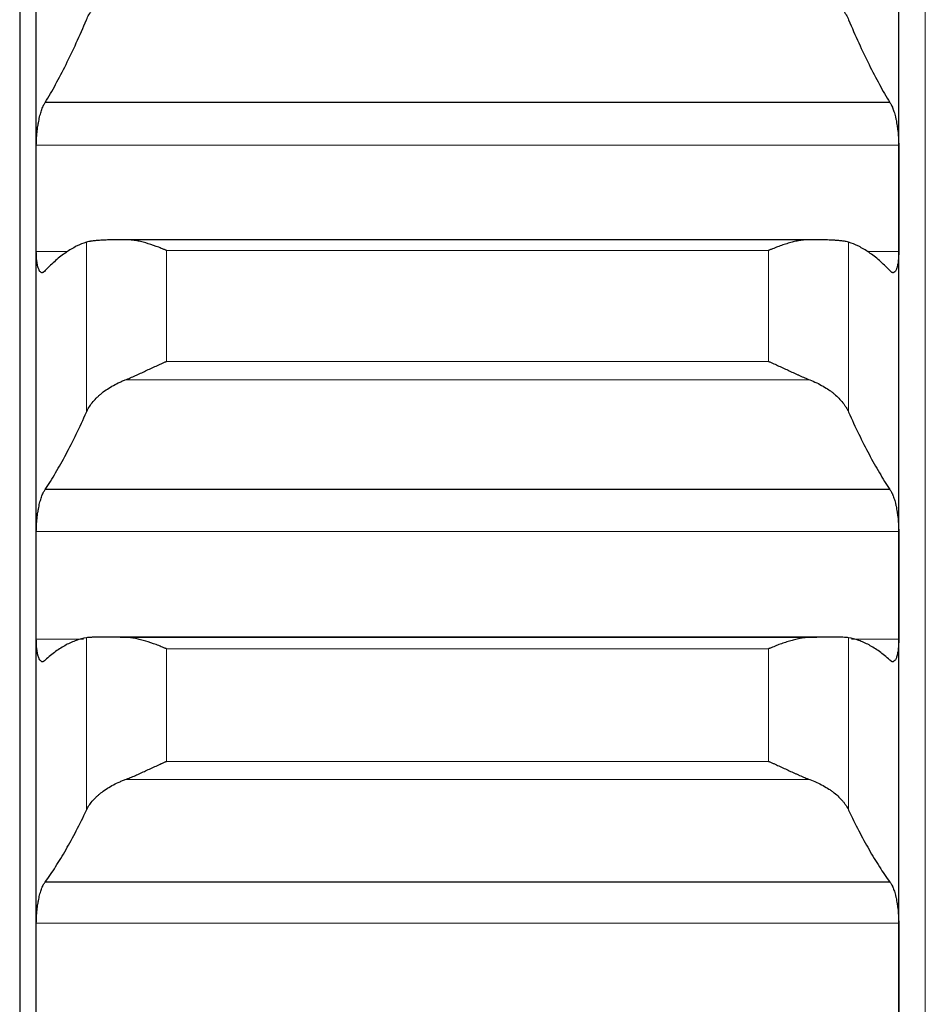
# Model space of a CAD drawing. Header units: inches. Extents: x 0 to 17820, y -10 to 12600.
# Tile 60 of 256: x 6500 to 6554, y 4133 to 4192. Entities that reach past the tile are written whole.
import ezdxf

# ---------------------------------------------------------------- set-up
doc = ezdxf.new("R2010")
doc.units = ezdxf.units.IN
doc.layers.add('1', color=7, linetype='Continuous', true_color=0xffffff)

msp = doc.modelspace()

# ---------------------------------------------------------------- linework, layer by layer
at = {"layer": '1', "color": 110, "linetype": 'Continuous', "lineweight": 13}
for p, q in [((6554.434, 4571.589), (6554.434, 3956.589)), ((6552.831, 4184.465), (6500.836, 4184.465)), ((6503.86, 4168.374), (6503.86, 4178.623)), ((6549.807, 4168.374), (6549.807, 4178.623)), ((6502.734, 4178.057), (6500.836, 4178.057)), ((6544.978, 4178.121), (6508.69, 4178.121)), ((6508.69, 4171.428), (6508.69, 4178.121)), ((6544.978, 4171.428), (6544.978, 4178.121)), ((6552.831, 4178.057), (6550.929, 4178.057)), ((6544.978, 4171.428), (6508.69, 4171.428)), ((6547.465, 4170.318), (6506.202, 4170.318)), ((6552.831, 4161.169), (6500.836, 4161.169)), ((6503.69, 4154.667), (6500.836, 4154.667)), ((6503.86, 4144.368), (6503.86, 4154.758)), ((6549.807, 4144.368), (6549.807, 4154.758)), ((6552.831, 4154.667), (6549.977, 4154.667)), ((6544.978, 4154.091), (6508.69, 4154.091)), ((6508.69, 4147.306), (6508.69, 4154.091)), ((6544.978, 4147.306), (6544.978, 4154.091)), ((6544.978, 4147.306), (6508.69, 4147.306)), ((6547.465, 4146.209), (6506.202, 4146.209)), ((6552.831, 4137.546), (6500.836, 4137.546))]:
    msp.add_line(p, q, dxfattribs=at)
at = {"layer": '1', "color": 2, "linetype": 'Continuous', "lineweight": 25}
for p, q in [((6499.834, 4206.589), (6499.834, 3956.589)), ((6500.834, 4181.261), (6500.834, 4204.244)), ((6552.834, 4181.261), (6552.834, 4204.244)), ((6552.296, 4187.046), (6501.371, 4187.046)), ((6500.834, 4157.918), (6500.834, 4181.261)), ((6552.834, 4157.918), (6552.834, 4181.261)), ((6547.465, 4178.772), (6506.202, 4178.772)), ((6552.296, 4163.704), (6501.371, 4163.704)), ((6500.834, 4134.253), (6500.834, 4157.918)), ((6552.834, 4134.253), (6552.834, 4157.918)), ((6548.82, 4154.797), (6504.813, 4154.797)), ((6547.465, 4154.78), (6506.202, 4154.78)), ((6552.296, 4140.029), (6501.371, 4140.029)), ((6500.834, 4110.303), (6500.834, 4134.253)), ((6552.834, 4110.303), (6552.834, 4134.253))]:
    msp.add_line(p, q, dxfattribs=at)
for points, knots in [([(6503.86, 4192.041), (6503.903, 4192.142), (6503.953, 4192.242), (6504.067, 4192.439), (6504.196, 4192.634), (6504.354, 4192.822), (6504.483, 4192.962), (6504.528, 4193.008), (6504.599, 4193.076), (6504.622, 4193.099), (6504.671, 4193.144), (6504.695, 4193.166), (6504.82, 4193.276), (6505.032, 4193.446), (6505.267, 4193.603), (6505.514, 4193.754), (6505.643, 4193.826), (6505.813, 4193.911), (6505.848, 4193.927), (6505.917, 4193.961), (6506.022, 4194.009), (6506.129, 4194.055), (6506.202, 4194.085)], [0, 0, 0, 0, 0.125, 0.125, 0.25, 0.375, 0.375, 0.4375, 0.4375, 0.46875, 0.46875, 0.5, 0.5, 0.625, 0.75, 0.75, 0.875, 0.875, 0.90625, 0.90625, 0.9375, 1, 1, 1, 1]), ([(6547.465, 4194.085), (6547.611, 4194.026), (6547.751, 4193.962), (6548.02, 4193.828), (6548.278, 4193.685), (6548.514, 4193.528), (6548.655, 4193.425), (6548.682, 4193.404), (6548.737, 4193.362), (6548.764, 4193.341), (6548.845, 4193.276), (6548.896, 4193.233), (6549.046, 4193.101), (6549.139, 4193.01), (6549.31, 4192.826), (6549.389, 4192.732), (6549.497, 4192.588), (6549.532, 4192.539), (6549.581, 4192.466), (6549.596, 4192.441), (6549.627, 4192.392), (6549.642, 4192.367), (6549.715, 4192.243), (6549.765, 4192.142), (6549.807, 4192.041)], [0, 0, 0, 0, 0.125, 0.125, 0.25, 0.375, 0.375, 0.40625, 0.40625, 0.4375, 0.4375, 0.5, 0.5, 0.625, 0.625, 0.75, 0.75, 0.8125, 0.8125, 0.84375, 0.84375, 0.875, 0.875, 1, 1, 1, 1]), ([(6500.836, 4184.465), (6500.836, 4184.527), (6500.838, 4184.653), (6500.847, 4184.845), (6500.855, 4184.976), (6500.863, 4185.076), (6500.866, 4185.109), (6500.872, 4185.175), (6500.876, 4185.208), (6500.893, 4185.373), (6500.91, 4185.503), (6500.935, 4185.662), (6500.94, 4185.694), (6500.948, 4185.742), (6500.951, 4185.758), (6500.956, 4185.789), (6500.97, 4185.867), (6500.997, 4186.003), (6501.023, 4186.119), (6501.05, 4186.231), (6501.064, 4186.286), (6501.108, 4186.446), (6501.138, 4186.543), (6501.186, 4186.676), (6501.202, 4186.718), (6501.227, 4186.778), (6501.235, 4186.797), (6501.252, 4186.835), (6501.26, 4186.853), (6501.303, 4186.94), (6501.337, 4186.999), (6501.371, 4187.046)], [0, 0, 0, 0, 0.0625, 0.125, 0.1875, 0.1875, 0.21875, 0.21875, 0.25, 0.25, 0.375, 0.375, 0.40625, 0.40625, 0.421875, 0.421875, 0.4375, 0.5, 0.5625, 0.5625, 0.625, 0.625, 0.75, 0.75, 0.8125, 0.8125, 0.84375, 0.84375, 0.875, 0.875, 1, 1, 1, 1]), ([(6552.296, 4187.046), (6552.331, 4186.999), (6552.365, 4186.94), (6552.415, 4186.837), (6552.432, 4186.8), (6552.456, 4186.74), (6552.465, 4186.72), (6552.481, 4186.677), (6552.489, 4186.655), (6552.529, 4186.544), (6552.56, 4186.447), (6552.603, 4186.289), (6552.617, 4186.234), (6552.637, 4186.149), (6552.644, 4186.121), (6552.657, 4186.062), (6552.664, 4186.033), (6552.695, 4185.885), (6552.717, 4185.762), (6552.742, 4185.602), (6552.747, 4185.57), (6552.756, 4185.505), (6552.761, 4185.472), (6552.773, 4185.374), (6552.781, 4185.308), (6552.802, 4185.112), (6552.813, 4184.981), (6552.822, 4184.817), (6552.823, 4184.784), (6552.826, 4184.719), (6552.827, 4184.686), (6552.83, 4184.59), (6552.831, 4184.527), (6552.831, 4184.465)], [0, 0, 0, 0, 0.125, 0.125, 0.1875, 0.1875, 0.21875, 0.21875, 0.25, 0.25, 0.375, 0.375, 0.4375, 0.4375, 0.46875, 0.46875, 0.5, 0.5, 0.625, 0.625, 0.65625, 0.65625, 0.6875, 0.6875, 0.75, 0.75, 0.875, 0.875, 0.90625, 0.90625, 0.9375, 0.9375, 1, 1, 1, 1]), ([(6506.202, 4178.772), (6506.056, 4178.771), (6505.916, 4178.77), (6505.648, 4178.766), (6505.39, 4178.761), (6505.154, 4178.754), (6505.013, 4178.749), (6504.985, 4178.748), (6504.93, 4178.745), (6504.903, 4178.744), (6504.823, 4178.741), (6504.771, 4178.738), (6504.622, 4178.729), (6504.529, 4178.723), (6504.357, 4178.708), (6504.278, 4178.7), (6504.17, 4178.686), (6504.136, 4178.681), (6504.087, 4178.673), (6504.071, 4178.671), (6504.04, 4178.665), (6504.025, 4178.663), (6503.953, 4178.648), (6503.903, 4178.636), (6503.86, 4178.623)], [0, 0, 0, 0, 0.125, 0.125, 0.25, 0.375, 0.375, 0.40625, 0.40625, 0.4375, 0.4375, 0.5, 0.5, 0.625, 0.625, 0.75, 0.75, 0.8125, 0.8125, 0.84375, 0.84375, 0.875, 0.875, 1, 1, 1, 1]), ([(6508.69, 4178.121), (6508.686, 4178.122), (6508.683, 4178.123), (6508.677, 4178.126), (6508.673, 4178.127), (6508.663, 4178.132), (6508.643, 4178.14), (6508.597, 4178.159), (6508.504, 4178.197), (6508.425, 4178.229), (6508.267, 4178.291), (6508.162, 4178.331), (6507.848, 4178.446), (6507.64, 4178.515), (6507.329, 4178.604), (6507.226, 4178.631), (6507.07, 4178.667), (6507.018, 4178.679), (6506.915, 4178.7), (6506.863, 4178.71), (6506.708, 4178.736), (6506.606, 4178.75), (6506.403, 4178.768), (6506.302, 4178.773), (6506.202, 4178.772)], [0, 0, 0, 0, 0.003906, 0.003906, 0.007813, 0.007813, 0.015625, 0.03125, 0.0625, 0.125, 0.125, 0.25, 0.25, 0.5, 0.5, 0.625, 0.625, 0.6875, 0.6875, 0.75, 0.75, 0.875, 0.875, 1, 1, 1, 1]), ([(6547.465, 4178.772), (6547.366, 4178.773), (6547.265, 4178.768), (6547.064, 4178.75), (6546.963, 4178.736), (6546.759, 4178.702), (6546.656, 4178.681), (6546.45, 4178.633), (6546.346, 4178.606), (6546.136, 4178.546), (6546.031, 4178.514), (6545.821, 4178.445), (6545.716, 4178.408), (6545.506, 4178.332), (6545.401, 4178.292), (6545.242, 4178.229), (6545.163, 4178.197), (6545.071, 4178.159), (6545.024, 4178.14), (6545.004, 4178.132), (6544.991, 4178.126), (6544.984, 4178.123), (6544.978, 4178.121)], [0, 0, 0, 0, 0.125, 0.125, 0.25, 0.25, 0.375, 0.375, 0.5, 0.5, 0.625, 0.625, 0.75, 0.75, 0.875, 0.875, 0.9375, 0.96875, 0.984375, 0.992187, 0.992187, 1, 1, 1, 1]), ([(6549.807, 4178.623), (6549.765, 4178.636), (6549.715, 4178.648), (6549.6, 4178.671), (6549.471, 4178.691), (6549.314, 4178.708), (6549.184, 4178.719), (6549.139, 4178.722), (6549.069, 4178.727), (6549.045, 4178.729), (6548.997, 4178.732), (6548.972, 4178.734), (6548.847, 4178.741), (6548.636, 4178.751), (6548.401, 4178.758), (6548.154, 4178.763), (6548.024, 4178.766), (6547.854, 4178.768), (6547.82, 4178.769), (6547.751, 4178.769), (6547.646, 4178.771), (6547.538, 4178.772), (6547.465, 4178.772)], [0, 0, 0, 0, 0.125, 0.125, 0.25, 0.375, 0.375, 0.4375, 0.4375, 0.46875, 0.46875, 0.5, 0.5, 0.625, 0.75, 0.75, 0.875, 0.875, 0.90625, 0.90625, 0.9375, 1, 1, 1, 1]), ([(6501.371, 4176.909), (6501.337, 4176.864), (6501.303, 4176.83), (6501.252, 4176.798), (6501.236, 4176.79), (6501.211, 4176.783), (6501.203, 4176.782), (6501.186, 4176.78), (6501.178, 4176.78), (6501.138, 4176.784), (6501.108, 4176.799), (6501.064, 4176.84), (6501.05, 4176.857), (6501.03, 4176.887), (6501.023, 4176.898), (6501.01, 4176.921), (6501.004, 4176.933), (6500.973, 4176.998), (6500.95, 4177.061), (6500.925, 4177.154), (6500.921, 4177.174), (6500.911, 4177.214), (6500.907, 4177.235), (6500.894, 4177.299), (6500.886, 4177.344), (6500.866, 4177.486), (6500.855, 4177.589), (6500.846, 4177.729), (6500.844, 4177.757), (6500.841, 4177.815), (6500.84, 4177.844), (6500.837, 4177.933), (6500.836, 4177.994), (6500.836, 4178.057)], [0, 0, 0, 0, 0.125, 0.125, 0.1875, 0.1875, 0.21875, 0.21875, 0.25, 0.25, 0.375, 0.375, 0.4375, 0.4375, 0.46875, 0.46875, 0.5, 0.5, 0.625, 0.625, 0.65625, 0.65625, 0.6875, 0.6875, 0.75, 0.75, 0.875, 0.875, 0.90625, 0.90625, 0.9375, 0.9375, 1, 1, 1, 1]), ([(6552.831, 4178.057), (6552.831, 4177.994), (6552.829, 4177.873), (6552.821, 4177.702), (6552.812, 4177.594), (6552.804, 4177.516), (6552.801, 4177.49), (6552.795, 4177.44), (6552.792, 4177.416), (6552.774, 4177.298), (6552.758, 4177.213), (6552.733, 4177.119), (6552.728, 4177.101), (6552.72, 4177.075), (6552.717, 4177.067), (6552.711, 4177.05), (6552.697, 4177.009), (6552.671, 4176.944), (6552.645, 4176.898), (6552.618, 4176.858), (6552.604, 4176.841), (6552.56, 4176.799), (6552.529, 4176.784), (6552.482, 4176.779), (6552.466, 4176.781), (6552.441, 4176.788), (6552.432, 4176.791), (6552.416, 4176.799), (6552.407, 4176.803), (6552.365, 4176.83), (6552.331, 4176.864), (6552.296, 4176.909)], [0, 0, 0, 0, 0.0625, 0.125, 0.1875, 0.1875, 0.21875, 0.21875, 0.25, 0.25, 0.375, 0.375, 0.40625, 0.40625, 0.421875, 0.421875, 0.4375, 0.5, 0.5625, 0.5625, 0.625, 0.625, 0.75, 0.75, 0.8125, 0.8125, 0.84375, 0.84375, 0.875, 0.875, 1, 1, 1, 1]), ([(6506.202, 4170.318), (6506.302, 4170.356), (6506.402, 4170.398), (6506.603, 4170.483), (6506.705, 4170.528), (6506.908, 4170.62), (6507.011, 4170.667), (6507.218, 4170.762), (6507.322, 4170.81), (6507.532, 4170.908), (6507.637, 4170.957), (6507.846, 4171.054), (6507.951, 4171.102), (6508.161, 4171.198), (6508.267, 4171.245), (6508.425, 4171.315), (6508.504, 4171.349), (6508.597, 4171.389), (6508.643, 4171.409), (6508.663, 4171.417), (6508.676, 4171.423), (6508.683, 4171.425), (6508.69, 4171.428)], [0, 0, 0, 0, 0.125, 0.125, 0.25, 0.25, 0.375, 0.375, 0.5, 0.5, 0.625, 0.625, 0.75, 0.75, 0.875, 0.875, 0.9375, 0.96875, 0.984375, 0.992187, 0.992187, 1, 1, 1, 1]), ([(6544.978, 4171.428), (6544.981, 4171.427), (6544.984, 4171.425), (6544.991, 4171.423), (6544.994, 4171.421), (6545.004, 4171.417), (6545.024, 4171.409), (6545.071, 4171.389), (6545.163, 4171.349), (6545.242, 4171.315), (6545.4, 4171.245), (6545.505, 4171.198), (6545.819, 4171.056), (6546.027, 4170.959), (6546.338, 4170.814), (6546.442, 4170.766), (6546.597, 4170.694), (6546.649, 4170.67), (6546.753, 4170.623), (6546.805, 4170.599), (6546.96, 4170.529), (6547.062, 4170.484), (6547.265, 4170.398), (6547.365, 4170.357), (6547.465, 4170.318)], [0, 0, 0, 0, 0.003906, 0.003906, 0.007813, 0.007813, 0.015625, 0.03125, 0.0625, 0.125, 0.125, 0.25, 0.25, 0.5, 0.5, 0.625, 0.625, 0.6875, 0.6875, 0.75, 0.75, 0.875, 0.875, 1, 1, 1, 1]), ([(6503.86, 4168.374), (6503.903, 4168.47), (6503.953, 4168.565), (6504.067, 4168.752), (6504.196, 4168.936), (6504.354, 4169.116), (6504.483, 4169.248), (6504.528, 4169.292), (6504.599, 4169.357), (6504.622, 4169.378), (6504.671, 4169.421), (6504.695, 4169.442), (6504.82, 4169.547), (6505.032, 4169.709), (6505.267, 4169.859), (6505.514, 4170.002), (6505.643, 4170.071), (6505.813, 4170.152), (6505.848, 4170.168), (6505.917, 4170.199), (6506.022, 4170.246), (6506.129, 4170.29), (6506.202, 4170.318)], [0, 0, 0, 0, 0.125, 0.125, 0.25, 0.375, 0.375, 0.4375, 0.4375, 0.46875, 0.46875, 0.5, 0.5, 0.625, 0.75, 0.75, 0.875, 0.875, 0.90625, 0.90625, 0.9375, 1, 1, 1, 1]), ([(6547.465, 4170.318), (6547.611, 4170.261), (6547.751, 4170.201), (6548.02, 4170.073), (6548.278, 4169.937), (6548.514, 4169.787), (6548.655, 4169.689), (6548.682, 4169.669), (6548.737, 4169.629), (6548.764, 4169.608), (6548.845, 4169.547), (6548.896, 4169.506), (6549.046, 4169.38), (6549.139, 4169.294), (6549.31, 4169.119), (6549.389, 4169.03), (6549.497, 4168.893), (6549.532, 4168.847), (6549.581, 4168.777), (6549.596, 4168.754), (6549.627, 4168.707), (6549.642, 4168.683), (6549.715, 4168.565), (6549.765, 4168.47), (6549.807, 4168.374)], [0, 0, 0, 0, 0.125, 0.125, 0.25, 0.375, 0.375, 0.40625, 0.40625, 0.4375, 0.4375, 0.5, 0.5, 0.625, 0.625, 0.75, 0.75, 0.8125, 0.8125, 0.84375, 0.84375, 0.875, 0.875, 1, 1, 1, 1]), ([(6500.836, 4161.169), (6500.836, 4161.232), (6500.838, 4161.36), (6500.847, 4161.554), (6500.855, 4161.685), (6500.863, 4161.785), (6500.866, 4161.818), (6500.872, 4161.885), (6500.876, 4161.918), (6500.893, 4162.082), (6500.91, 4162.211), (6500.935, 4162.369), (6500.94, 4162.4), (6500.948, 4162.447), (6500.951, 4162.463), (6500.956, 4162.494), (6500.97, 4162.571), (6500.997, 4162.705), (6501.023, 4162.818), (6501.05, 4162.928), (6501.064, 4162.981), (6501.108, 4163.137), (6501.138, 4163.231), (6501.186, 4163.358), (6501.202, 4163.398), (6501.227, 4163.454), (6501.235, 4163.473), (6501.252, 4163.508), (6501.26, 4163.525), (6501.303, 4163.607), (6501.337, 4163.661), (6501.371, 4163.704)], [0, 0, 0, 0, 0.0625, 0.125, 0.1875, 0.1875, 0.21875, 0.21875, 0.25, 0.25, 0.375, 0.375, 0.40625, 0.40625, 0.421875, 0.421875, 0.4375, 0.5, 0.5625, 0.5625, 0.625, 0.625, 0.75, 0.75, 0.8125, 0.8125, 0.84375, 0.84375, 0.875, 0.875, 1, 1, 1, 1]), ([(6552.296, 4163.704), (6552.331, 4163.661), (6552.365, 4163.607), (6552.415, 4163.51), (6552.432, 4163.475), (6552.456, 4163.419), (6552.465, 4163.399), (6552.481, 4163.359), (6552.489, 4163.338), (6552.529, 4163.231), (6552.56, 4163.137), (6552.603, 4162.984), (6552.617, 4162.931), (6552.637, 4162.848), (6552.644, 4162.82), (6552.657, 4162.763), (6552.664, 4162.734), (6552.695, 4162.588), (6552.717, 4162.467), (6552.742, 4162.309), (6552.747, 4162.278), (6552.756, 4162.213), (6552.761, 4162.181), (6552.773, 4162.083), (6552.781, 4162.017), (6552.802, 4161.821), (6552.813, 4161.69), (6552.822, 4161.525), (6552.823, 4161.492), (6552.826, 4161.426), (6552.827, 4161.394), (6552.83, 4161.296), (6552.831, 4161.232), (6552.831, 4161.169)], [0, 0, 0, 0, 0.125, 0.125, 0.1875, 0.1875, 0.21875, 0.21875, 0.25, 0.25, 0.375, 0.375, 0.4375, 0.4375, 0.46875, 0.46875, 0.5, 0.5, 0.625, 0.625, 0.65625, 0.65625, 0.6875, 0.6875, 0.75, 0.75, 0.875, 0.875, 0.90625, 0.90625, 0.9375, 0.9375, 1, 1, 1, 1]), ([(6501.371, 4153.418), (6501.337, 4153.377), (6501.303, 4153.348), (6501.252, 4153.324), (6501.236, 4153.318), (6501.211, 4153.315), (6501.203, 4153.315), (6501.186, 4153.316), (6501.178, 4153.317), (6501.138, 4153.327), (6501.108, 4153.348), (6501.064, 4153.396), (6501.05, 4153.416), (6501.03, 4153.45), (6501.023, 4153.462), (6501.01, 4153.487), (6501.004, 4153.501), (6500.973, 4153.571), (6500.95, 4153.639), (6500.925, 4153.737), (6500.921, 4153.758), (6500.911, 4153.8), (6500.907, 4153.822), (6500.894, 4153.889), (6500.886, 4153.936), (6500.866, 4154.083), (6500.855, 4154.189), (6500.846, 4154.332), (6500.844, 4154.362), (6500.841, 4154.421), (6500.84, 4154.451), (6500.837, 4154.542), (6500.836, 4154.603), (6500.836, 4154.667)], [0, 0, 0, 0, 0.125, 0.125, 0.1875, 0.1875, 0.21875, 0.21875, 0.25, 0.25, 0.375, 0.375, 0.4375, 0.4375, 0.46875, 0.46875, 0.5, 0.5, 0.625, 0.625, 0.65625, 0.65625, 0.6875, 0.6875, 0.75, 0.75, 0.875, 0.875, 0.90625, 0.90625, 0.9375, 0.9375, 1, 1, 1, 1]), ([(6506.202, 4154.78), (6506.056, 4154.782), (6505.916, 4154.785), (6505.648, 4154.789), (6505.39, 4154.793), (6505.154, 4154.796), (6505.013, 4154.797), (6504.985, 4154.797), (6504.93, 4154.797), (6504.903, 4154.797), (6504.823, 4154.797), (6504.771, 4154.798), (6504.622, 4154.797), (6504.529, 4154.796), (6504.357, 4154.793), (6504.278, 4154.791), (6504.17, 4154.786), (6504.136, 4154.784), (6504.087, 4154.781), (6504.071, 4154.78), (6504.04, 4154.778), (6504.025, 4154.777), (6503.953, 4154.771), (6503.903, 4154.765), (6503.86, 4154.758)], [0, 0, 0, 0, 0.125, 0.125, 0.25, 0.375, 0.375, 0.40625, 0.40625, 0.4375, 0.4375, 0.5, 0.5, 0.625, 0.625, 0.75, 0.75, 0.8125, 0.8125, 0.84375, 0.84375, 0.875, 0.875, 1, 1, 1, 1]), ([(6508.69, 4154.091), (6508.686, 4154.092), (6508.683, 4154.093), (6508.677, 4154.096), (6508.673, 4154.098), (6508.663, 4154.102), (6508.643, 4154.11), (6508.597, 4154.13), (6508.504, 4154.169), (6508.425, 4154.201), (6508.267, 4154.265), (6508.162, 4154.306), (6507.848, 4154.423), (6507.64, 4154.495), (6507.329, 4154.589), (6507.226, 4154.618), (6507.07, 4154.657), (6507.018, 4154.669), (6506.915, 4154.692), (6506.863, 4154.703), (6506.708, 4154.732), (6506.606, 4154.748), (6506.403, 4154.771), (6506.302, 4154.778), (6506.202, 4154.78)], [0, 0, 0, 0, 0.003906, 0.003906, 0.007813, 0.007813, 0.015625, 0.03125, 0.0625, 0.125, 0.125, 0.25, 0.25, 0.5, 0.5, 0.625, 0.625, 0.6875, 0.6875, 0.75, 0.75, 0.875, 0.875, 1, 1, 1, 1]), ([(6547.465, 4154.78), (6547.366, 4154.778), (6547.265, 4154.771), (6547.064, 4154.748), (6546.963, 4154.732), (6546.759, 4154.694), (6546.656, 4154.671), (6546.45, 4154.62), (6546.346, 4154.591), (6546.136, 4154.528), (6546.031, 4154.494), (6545.821, 4154.423), (6545.716, 4154.385), (6545.506, 4154.306), (6545.401, 4154.265), (6545.242, 4154.201), (6545.163, 4154.169), (6545.071, 4154.13), (6545.024, 4154.11), (6545.004, 4154.102), (6544.991, 4154.096), (6544.984, 4154.093), (6544.978, 4154.091)], [0, 0, 0, 0, 0.125, 0.125, 0.25, 0.25, 0.375, 0.375, 0.5, 0.5, 0.625, 0.625, 0.75, 0.75, 0.875, 0.875, 0.9375, 0.96875, 0.984375, 0.992188, 0.992188, 1, 1, 1, 1]), ([(6549.807, 4154.758), (6549.765, 4154.765), (6549.715, 4154.771), (6549.6, 4154.781), (6549.471, 4154.788), (6549.314, 4154.793), (6549.184, 4154.795), (6549.139, 4154.796), (6549.069, 4154.797), (6549.045, 4154.797), (6548.997, 4154.797), (6548.972, 4154.797), (6548.847, 4154.798), (6548.636, 4154.797), (6548.401, 4154.794), (6548.154, 4154.791), (6548.024, 4154.789), (6547.854, 4154.786), (6547.82, 4154.786), (6547.751, 4154.784), (6547.646, 4154.783), (6547.538, 4154.781), (6547.465, 4154.78)], [0, 0, 0, 0, 0.125, 0.125, 0.25, 0.375, 0.375, 0.4375, 0.4375, 0.46875, 0.46875, 0.5, 0.5, 0.625, 0.75, 0.75, 0.875, 0.875, 0.90625, 0.90625, 0.9375, 1, 1, 1, 1]), ([(6552.831, 4154.667), (6552.831, 4154.603), (6552.829, 4154.48), (6552.821, 4154.305), (6552.812, 4154.194), (6552.804, 4154.114), (6552.801, 4154.087), (6552.795, 4154.036), (6552.792, 4154.011), (6552.774, 4153.888), (6552.758, 4153.799), (6552.733, 4153.7), (6552.728, 4153.681), (6552.72, 4153.653), (6552.717, 4153.644), (6552.711, 4153.626), (6552.697, 4153.583), (6552.671, 4153.512), (6552.645, 4153.462), (6552.618, 4153.417), (6552.604, 4153.397), (6552.56, 4153.348), (6552.529, 4153.327), (6552.482, 4153.315), (6552.466, 4153.314), (6552.441, 4153.317), (6552.432, 4153.319), (6552.416, 4153.324), (6552.407, 4153.328), (6552.365, 4153.348), (6552.331, 4153.377), (6552.296, 4153.418)], [0, 0, 0, 0, 0.0625, 0.125, 0.1875, 0.1875, 0.21875, 0.21875, 0.25, 0.25, 0.375, 0.375, 0.40625, 0.40625, 0.421875, 0.421875, 0.4375, 0.5, 0.5625, 0.5625, 0.625, 0.625, 0.75, 0.75, 0.8125, 0.8125, 0.84375, 0.84375, 0.875, 0.875, 1, 1, 1, 1]), ([(6506.202, 4146.209), (6506.302, 4146.245), (6506.402, 4146.285), (6506.603, 4146.368), (6506.705, 4146.411), (6506.908, 4146.5), (6507.011, 4146.546), (6507.218, 4146.64), (6507.322, 4146.688), (6507.532, 4146.784), (6507.637, 4146.833), (6507.846, 4146.93), (6507.951, 4146.978), (6508.161, 4147.073), (6508.267, 4147.121), (6508.425, 4147.191), (6508.504, 4147.226), (6508.597, 4147.266), (6508.643, 4147.286), (6508.663, 4147.295), (6508.676, 4147.3), (6508.683, 4147.303), (6508.69, 4147.306)], [0, 0, 0, 0, 0.125, 0.125, 0.25, 0.25, 0.375, 0.375, 0.5, 0.5, 0.625, 0.625, 0.75, 0.75, 0.875, 0.875, 0.9375, 0.96875, 0.984375, 0.992188, 0.992188, 1, 1, 1, 1]), ([(6544.978, 4147.306), (6544.981, 4147.304), (6544.984, 4147.303), (6544.991, 4147.3), (6544.994, 4147.299), (6545.004, 4147.295), (6545.024, 4147.286), (6545.071, 4147.266), (6545.163, 4147.226), (6545.242, 4147.191), (6545.4, 4147.121), (6545.505, 4147.074), (6545.819, 4146.931), (6546.027, 4146.835), (6546.338, 4146.691), (6546.442, 4146.644), (6546.597, 4146.573), (6546.649, 4146.55), (6546.753, 4146.503), (6546.805, 4146.48), (6546.96, 4146.412), (6547.062, 4146.368), (6547.265, 4146.285), (6547.365, 4146.245), (6547.465, 4146.209)], [0, 0, 0, 0, 0.003906, 0.003906, 0.007813, 0.007813, 0.015625, 0.03125, 0.0625, 0.125, 0.125, 0.25, 0.25, 0.5, 0.5, 0.625, 0.625, 0.6875, 0.6875, 0.75, 0.75, 0.875, 0.875, 1, 1, 1, 1]), ([(6503.86, 4144.368), (6503.903, 4144.458), (6503.953, 4144.548), (6504.067, 4144.724), (6504.196, 4144.899), (6504.354, 4145.068), (6504.483, 4145.194), (6504.528, 4145.235), (6504.599, 4145.297), (6504.622, 4145.317), (6504.671, 4145.357), (6504.695, 4145.378), (6504.82, 4145.477), (6505.032, 4145.63), (6505.267, 4145.773), (6505.514, 4145.909), (6505.643, 4145.974), (6505.813, 4146.051), (6505.848, 4146.066), (6505.917, 4146.096), (6506.022, 4146.14), (6506.129, 4146.182), (6506.202, 4146.209)], [0, 0, 0, 0, 0.125, 0.125, 0.25, 0.375, 0.375, 0.4375, 0.4375, 0.46875, 0.46875, 0.5, 0.5, 0.625, 0.75, 0.75, 0.875, 0.875, 0.90625, 0.90625, 0.9375, 1, 1, 1, 1]), ([(6547.465, 4146.209), (6547.611, 4146.155), (6547.751, 4146.098), (6548.02, 4145.976), (6548.278, 4145.847), (6548.514, 4145.704), (6548.655, 4145.611), (6548.682, 4145.592), (6548.737, 4145.554), (6548.764, 4145.535), (6548.845, 4145.477), (6548.896, 4145.438), (6549.046, 4145.319), (6549.139, 4145.238), (6549.31, 4145.072), (6549.389, 4144.987), (6549.497, 4144.858), (6549.532, 4144.814), (6549.581, 4144.748), (6549.596, 4144.726), (6549.627, 4144.682), (6549.642, 4144.66), (6549.715, 4144.548), (6549.765, 4144.458), (6549.807, 4144.368)], [0, 0, 0, 0, 0.125, 0.125, 0.25, 0.375, 0.375, 0.40625, 0.40625, 0.4375, 0.4375, 0.5, 0.5, 0.625, 0.625, 0.75, 0.75, 0.8125, 0.8125, 0.84375, 0.84375, 0.875, 0.875, 1, 1, 1, 1]), ([(6500.836, 4137.546), (6500.836, 4137.61), (6500.838, 4137.739), (6500.847, 4137.934), (6500.855, 4138.066), (6500.863, 4138.165), (6500.866, 4138.199), (6500.872, 4138.265), (6500.876, 4138.298), (6500.893, 4138.462), (6500.91, 4138.59), (6500.935, 4138.746), (6500.94, 4138.777), (6500.948, 4138.823), (6500.951, 4138.839), (6500.956, 4138.869), (6500.97, 4138.945), (6500.997, 4139.077), (6501.023, 4139.187), (6501.05, 4139.294), (6501.064, 4139.346), (6501.108, 4139.497), (6501.138, 4139.587), (6501.186, 4139.708), (6501.202, 4139.746), (6501.227, 4139.8), (6501.235, 4139.817), (6501.252, 4139.85), (6501.26, 4139.866), (6501.303, 4139.942), (6501.337, 4139.991), (6501.371, 4140.029)], [0, 0, 0, 0, 0.0625, 0.125, 0.1875, 0.1875, 0.21875, 0.21875, 0.25, 0.25, 0.375, 0.375, 0.40625, 0.40625, 0.421875, 0.421875, 0.4375, 0.5, 0.5625, 0.5625, 0.625, 0.625, 0.75, 0.75, 0.8125, 0.8125, 0.84375, 0.84375, 0.875, 0.875, 1, 1, 1, 1]), ([(6552.296, 4140.029), (6552.331, 4139.991), (6552.365, 4139.942), (6552.415, 4139.852), (6552.432, 4139.819), (6552.456, 4139.766), (6552.465, 4139.747), (6552.481, 4139.709), (6552.489, 4139.689), (6552.529, 4139.587), (6552.56, 4139.497), (6552.603, 4139.349), (6552.617, 4139.297), (6552.637, 4139.216), (6552.644, 4139.189), (6552.657, 4139.133), (6552.664, 4139.105), (6552.695, 4138.962), (6552.717, 4138.843), (6552.742, 4138.687), (6552.747, 4138.656), (6552.756, 4138.592), (6552.761, 4138.559), (6552.773, 4138.462), (6552.781, 4138.398), (6552.802, 4138.202), (6552.813, 4138.07), (6552.822, 4137.905), (6552.823, 4137.872), (6552.826, 4137.805), (6552.827, 4137.773), (6552.83, 4137.675), (6552.831, 4137.61), (6552.831, 4137.546)], [0, 0, 0, 0, 0.125, 0.125, 0.1875, 0.1875, 0.21875, 0.21875, 0.25, 0.25, 0.375, 0.375, 0.4375, 0.4375, 0.46875, 0.46875, 0.5, 0.5, 0.625, 0.625, 0.65625, 0.65625, 0.6875, 0.6875, 0.75, 0.75, 0.875, 0.875, 0.90625, 0.90625, 0.9375, 0.9375, 1, 1, 1, 1])]:
    msp.add_open_spline(points, degree=3, knots=knots, dxfattribs=at)
for points in [[(6501.371, 4187.046), (6501.582, 4187.394), (6502.002, 4188.124), (6502.627, 4189.322), (6503.247, 4190.621), (6503.656, 4191.556), (6503.86, 4192.041)], [(6549.807, 4192.041), (6550.011, 4191.556), (6550.421, 4190.621), (6551.04, 4189.322), (6551.665, 4188.124), (6552.085, 4187.394), (6552.296, 4187.046)], [(6500.834, 4181.261), (6500.834, 4182.329), (6500.835, 4183.397), (6500.836, 4184.465)], [(6552.831, 4184.465), (6552.833, 4183.397), (6552.834, 4182.329), (6552.834, 4181.261)], [(6500.836, 4178.057), (6500.835, 4179.125), (6500.834, 4180.193), (6500.834, 4181.261)], [(6552.834, 4181.261), (6552.834, 4180.193), (6552.833, 4179.125), (6552.831, 4178.057)], [(6503.86, 4178.623), (6503.656, 4178.559), (6503.247, 4178.391), (6502.627, 4178.021), (6502.002, 4177.534), (6501.582, 4177.131), (6501.371, 4176.909)], [(6552.296, 4176.909), (6552.085, 4177.131), (6551.665, 4177.534), (6551.04, 4178.021), (6550.421, 4178.391), (6550.011, 4178.559), (6549.807, 4178.623)], [(6501.371, 4163.704), (6501.582, 4164.023), (6502.002, 4164.697), (6502.627, 4165.812), (6503.247, 4167.031), (6503.656, 4167.915), (6503.86, 4168.374)], [(6549.807, 4168.374), (6550.011, 4167.915), (6550.421, 4167.031), (6551.04, 4165.812), (6551.665, 4164.697), (6552.085, 4164.023), (6552.296, 4163.704)], [(6500.834, 4157.918), (6500.834, 4159.002), (6500.835, 4160.085), (6500.836, 4161.169)], [(6552.831, 4161.169), (6552.833, 4160.085), (6552.834, 4159.002), (6552.834, 4157.918)], [(6500.836, 4154.667), (6500.835, 4155.75), (6500.834, 4156.834), (6500.834, 4157.918)], [(6552.834, 4157.918), (6552.834, 4156.834), (6552.833, 4155.75), (6552.831, 4154.667)], [(6503.86, 4154.758), (6503.656, 4154.726), (6503.247, 4154.621), (6502.627, 4154.344), (6502.002, 4153.95), (6501.582, 4153.608), (6501.371, 4153.418)], [(6552.296, 4153.418), (6552.085, 4153.608), (6551.665, 4153.95), (6551.04, 4154.344), (6550.421, 4154.621), (6550.011, 4154.726), (6549.807, 4154.758)], [(6501.371, 4140.029), (6501.582, 4140.319), (6502.002, 4140.935), (6502.627, 4141.967), (6503.247, 4143.105), (6503.656, 4143.935), (6503.86, 4144.368)], [(6549.807, 4144.368), (6550.011, 4143.935), (6550.421, 4143.105), (6551.04, 4141.967), (6551.665, 4140.935), (6552.085, 4140.319), (6552.296, 4140.029)], [(6500.834, 4134.253), (6500.834, 4135.35), (6500.835, 4136.448), (6500.836, 4137.546)], [(6552.831, 4137.546), (6552.833, 4136.448), (6552.834, 4135.35), (6552.834, 4134.253)], [(6500.836, 4130.96), (6500.835, 4132.057), (6500.834, 4133.155), (6500.834, 4134.253)], [(6552.834, 4134.253), (6552.834, 4133.155), (6552.833, 4132.057), (6552.831, 4130.96)]]:
    msp.add_open_spline(points, degree=3, dxfattribs=at)

doc.saveas('drawing.dxf')
